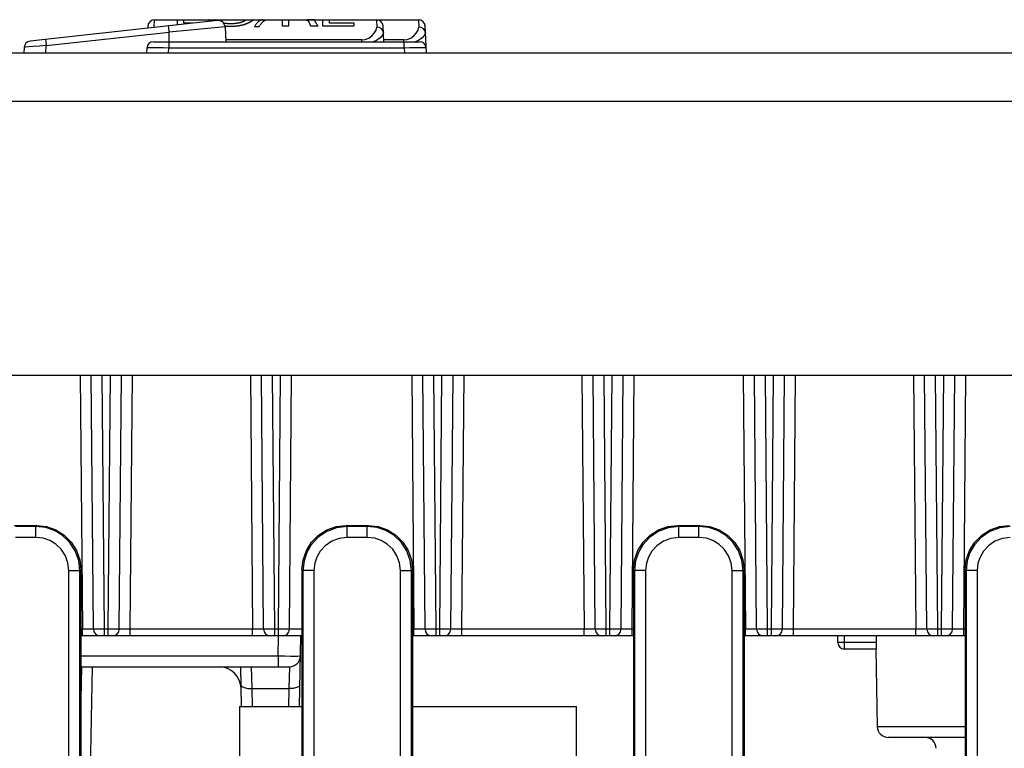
# Model space of a CAD drawing. Extents: x 34 to 410, y 34 to 287.
# Tile 13 of 77: x 83.39 to 89.69, y 94.07 to 98.74. Entities that reach past the tile are written whole.
import ezdxf

# ---------------------------------------------------------------- set-up
doc = ezdxf.new("R2010")
doc.units = 0
doc.header["$LTSCALE"] = 23.1
doc.layers.get('0').update_dxf_attribs({"linetype": 'CONTINUOUS'})
doc.layers.add('ALL_FEATURES', color=7, linetype='CONTINUOUS')

msp = doc.modelspace()

# ---------------------------------------------------------------- linework, layer by layer
at = {"color": 7, "linetype": 'CONTINUOUS'}
for p, q in [((84.6604, 98.7302), (83.4602, 98.5976)), ((84.2569, 98.7351), (85.9447, 98.7351)), ((84.2145, 98.6949), (84.2138, 98.6809)), ((84.7075, 98.6902), (84.7125, 98.5937)), ((85.7237, 98.5937), (85.7184, 98.6949)), ((85.9961, 98.523), (85.9871, 98.6949)), ((84.2495, 98.5937), (85.9521, 98.5937)), ((83.4224, 98.5577), (83.4206, 98.523)), ((84.2071, 98.5535), (84.2055, 98.523))]:
    msp.add_line(p, q, dxfattribs=at)
at = {"color": 9, "linetype": 'CONTINUOUS'}
for p, q in [((84.2546, 98.6874), (84.2569, 98.7351)), ((85.676, 98.7351), (85.6783, 98.6874)), ((85.9447, 98.7351), (85.947, 98.6874)), ((83.5643, 98.5687), (84.3513, 98.6556)), ((84.3513, 98.6556), (84.3481, 98.684)), ((84.7075, 98.6902), (84.3513, 98.6556)), ((84.3513, 98.5937), (84.3513, 98.6556)), ((85.7169, 98.6657), (85.7076, 98.6772)), ((85.7207, 98.6517), (85.7169, 98.6657)), ((85.9856, 98.6657), (85.9763, 98.6772)), ((85.9893, 98.6517), (85.9856, 98.6657)), ((83.561, 98.5971), (83.5643, 98.5687)), ((84.3483, 98.5937), (84.3483, 98.5535)), ((85.5833, 98.6057), (84.7119, 98.6057)), ((85.5833, 98.5937), (85.5833, 98.6057)), ((85.852, 98.6057), (85.7231, 98.6057)), ((85.852, 98.5937), (85.852, 98.6057)), ((85.8533, 98.5535), (85.8533, 98.5937)), ((85.945, 98.6027), (85.925, 98.5937)), ((83.5619, 98.523), (83.5643, 98.5687)), ((84.3467, 98.523), (84.3483, 98.5535)), ((85.8533, 98.5535), (84.3483, 98.5535)), ((85.8533, 98.5535), (85.8549, 98.523))]:
    msp.add_line(p, q, dxfattribs=at)
at = {"color": 7, "linetype": 'CONTINUOUS'}
msp.add_lwpolyline([(84.7075, 98.6902), (84.7031, 98.7068), (84.6926, 98.7203), (84.6776, 98.7286), (84.6605, 98.7302)], dxfattribs=at)
at = {"color": 9, "linetype": 'CONTINUOUS'}
for points in [[(84.3481, 98.684), (84.347, 98.6925), (84.3466, 98.6955)], [(85.5833, 98.6057), (85.605, 98.6085), (85.6268, 98.6172), (85.6465, 98.6309), (85.6627, 98.648), (85.6742, 98.6674), (85.6783, 98.6874)], [(85.7207, 98.6517), (85.716, 98.6367), (85.7006, 98.6195), (85.6763, 98.6027), (85.6563, 98.5937)], [(85.7076, 98.6772), (85.6941, 98.6849), (85.6783, 98.6874)], [(85.852, 98.6057), (85.8737, 98.6085), (85.8955, 98.6172), (85.9152, 98.6309), (85.9314, 98.648), (85.9429, 98.6674), (85.947, 98.6874)], [(85.9893, 98.6517), (85.9847, 98.6367), (85.9693, 98.6195), (85.945, 98.6027)], [(85.9763, 98.6772), (85.9628, 98.6849), (85.947, 98.6874)], [(83.5596, 98.6086), (83.56, 98.6056), (83.561, 98.5971)], [(83.5643, 98.5687), (83.5203, 98.5658), (83.4807, 98.5631), (83.4494, 98.5607), (83.4294, 98.5588), (83.4224, 98.5577)], [(84.2487, 98.5544), (84.2261, 98.5543), (84.212, 98.554), (84.2071, 98.5535)], [(84.3483, 98.5535), (84.3119, 98.554), (84.2779, 98.5543), (84.2487, 98.5544)], [(85.9533, 98.5544), (85.924, 98.5543), (85.8899, 98.554), (85.8533, 98.5535)], [(85.9945, 98.5535), (85.9897, 98.554), (85.9756, 98.5543), (85.9533, 98.5544)]]:
    msp.add_lwpolyline(points, dxfattribs=at)
at = {"color": 7, "linetype": 'CONTINUOUS'}
for centre, start, end in [((84.2569, 98.6927), 90, 177), ((85.676, 98.6927), 3, 90), ((85.9447, 98.6927), 3, 90), ((83.4648, 98.5555), 96.30085, 177), ((84.2495, 98.5513), 89.99841, 177), ((85.9521, 98.5513), 3, 90.00159)]:
    msp.add_arc(centre, 0.0424, start, end, dxfattribs=at)
at = {"layer": 'ALL_FEATURES', "color": 40, "linetype": 'CONTINUOUS'}
for p, q in [((84.4014, 98.7351), (84.4014, 98.7016)), ((84.4448, 98.7123), (84.4448, 98.7351)), ((84.4986, 98.7123), (84.4448, 98.7123)), ((84.647, 98.735), (84.6471, 98.7351)), ((84.647, 98.735), (84.647, 98.735)), ((84.7001, 98.7122), (84.6987, 98.7125)), ((84.7358, 98.7089), (84.7339, 98.709)), ((84.7376, 98.7088), (84.7358, 98.7089)), ((84.7395, 98.7088), (84.7376, 98.7088)), ((84.7414, 98.7088), (84.7395, 98.7088)), ((84.7433, 98.7088), (84.7414, 98.7088)), ((84.7469, 98.7088), (84.7433, 98.7088)), ((84.8439, 98.7351), (84.8439, 98.7351)), ((84.8832, 98.7288), (84.8815, 98.7276)), ((84.8847, 98.73), (84.8832, 98.7288)), ((84.8905, 98.7351), (84.8905, 98.7351)), ((85.0731, 98.7351), (85.0731, 98.6955)), ((85.1165, 98.6955), (85.1165, 98.7343)), ((85.1165, 98.7343), (85.1718, 98.7343)), ((85.1718, 98.7343), (85.1982, 98.7342)), ((85.1982, 98.7342), (85.2023, 98.7341)), ((85.2023, 98.7341), (85.2056, 98.7341)), ((85.2056, 98.7341), (85.2087, 98.734)), ((85.2087, 98.734), (85.2118, 98.7339)), ((85.2149, 98.7338), (85.2163, 98.7338)), ((85.2163, 98.7338), (85.2177, 98.7337)), ((85.2177, 98.7337), (85.2191, 98.7336)), ((85.2191, 98.7336), (85.2204, 98.7336)), ((85.2204, 98.7336), (85.2217, 98.7335)), ((85.2343, 98.735), (85.2521, 98.7351)), ((85.2423, 98.735), (85.2343, 98.735)), ((85.2474, 98.735), (85.2423, 98.735)), ((85.2511, 98.7349), (85.2474, 98.735)), ((85.2546, 98.7348), (85.2511, 98.7349)), ((85.2569, 98.7348), (85.2546, 98.7348)), ((85.2591, 98.7347), (85.2569, 98.7348)), ((85.2612, 98.7346), (85.2591, 98.7347)), ((85.2975, 98.7029), (85.2953, 98.7063)), ((85.3316, 98.7351), (85.3316, 98.6955)), ((85.3754, 98.7121), (85.3754, 98.7344)), ((85.3754, 98.7344), (85.523, 98.7344)), ((85.5339, 98.7121), (85.3754, 98.7121)), ((85.523, 98.7344), (85.523, 98.7351)), ((85.5339, 98.6955), (85.5339, 98.7121)), ((84.3584, 98.6968), (84.3466, 98.6955)), ((84.7439, 98.6916), (84.7339, 98.6916)), ((84.7469, 98.6916), (84.7439, 98.6916)), ((84.7499, 98.6916), (84.7469, 98.6916)), ((84.7528, 98.6917), (84.7499, 98.6916)), ((84.7558, 98.6917), (84.7528, 98.6917)), ((84.7588, 98.6918), (84.7558, 98.6917)), ((84.7617, 98.6919), (84.7588, 98.6918)), ((84.8966, 98.692), (84.9256, 98.692)), ((85.0731, 98.6955), (85.1165, 98.6955)), ((85.2554, 98.6955), (85.3025, 98.6955)), ((85.2999, 98.6993), (85.2975, 98.7029)), ((85.3025, 98.6955), (85.2999, 98.6993)), ((85.3316, 98.6955), (85.5339, 98.6955))]:
    msp.add_line(p, q, dxfattribs=at)
at = {"layer": 'ALL_FEATURES', "color": 3, "linetype": 'CONTINUOUS'}
for p, q in [((59.8008, 98.523), (104.9286, 98.523)), ((59.8008, 96.4582), (104.942, 96.4582))]:
    msp.add_line(p, q, dxfattribs=at)
at = {"layer": 'ALL_FEATURES', "color": 9, "linetype": 'CONTINUOUS'}
for p, q in [((101.1944, 98.2119), (63.5484, 98.2119)), ((83.7808, 96.4582), (83.795, 94.8315)), ((83.9364, 94.8315), (83.9223, 96.4582)), ((83.96, 94.8315), (83.9742, 96.4582)), ((84.1014, 94.8315), (84.1156, 96.4582)), ((84.8698, 96.4582), (84.884, 94.8315)), ((85.0254, 94.8315), (85.0112, 96.4582)), ((85.0489, 94.8315), (85.0631, 96.4582)), ((85.9021, 96.4582), (85.9163, 94.8315)), ((86.0577, 94.8315), (86.0436, 96.4582)), ((86.0813, 94.8315), (86.0955, 96.4582)), ((86.2227, 94.8315), (86.2369, 96.4582)), ((86.9911, 96.4582), (87.0053, 94.8315)), ((87.1467, 94.8315), (87.1325, 96.4582)), ((87.1702, 94.8315), (87.1844, 96.4582)), ((87.3117, 94.8315), (87.3259, 96.4582)), ((88.0234, 96.4582), (88.0376, 94.8315)), ((88.179, 94.8315), (88.1649, 96.4582)), ((88.2026, 94.8315), (88.2168, 96.4582)), ((88.344, 94.8315), (88.3582, 96.4582)), ((89.1124, 96.4582), (89.1266, 94.8315)), ((89.268, 94.8315), (89.2538, 96.4582)), ((89.2915, 94.8315), (89.3057, 96.4582)), ((89.433, 94.8315), (89.4472, 96.4582)), ((83.4966, 95.4904), (83.5028, 95.4966)), ((85.4826, 95.4966), (85.4888, 95.4904)), ((85.6179, 95.4904), (85.6241, 95.4966)), ((87.6039, 95.4966), (87.6101, 95.4904)), ((87.7392, 95.4904), (87.7454, 95.4966)), ((83.4966, 95.4904), (83.3675, 95.4904)), ((83.4966, 95.4197), (83.4966, 95.4904)), ((85.4888, 95.4197), (85.4888, 95.4904)), ((85.6179, 95.4904), (85.4888, 95.4904)), ((85.6179, 95.4197), (85.6179, 95.4904)), ((87.6101, 95.4197), (87.6101, 95.4904)), ((87.7392, 95.4904), (87.6101, 95.4904)), ((87.7392, 95.4197), (87.7392, 95.4904)), ((83.4966, 95.4197), (83.3675, 95.4197)), ((85.6179, 95.4197), (85.4888, 95.4197)), ((87.7392, 95.4197), (87.6101, 95.4197)), ((83.7087, 91.0481), (83.7087, 95.2076)), ((83.7087, 95.2076), (83.7794, 95.2076)), ((83.7794, 95.2076), (83.7856, 95.2138)), ((83.7794, 91.1188), (83.7794, 95.2076)), ((85.1998, 95.2138), (85.206, 95.2076)), ((85.206, 95.2076), (85.206, 91.1188)), ((85.2767, 95.2076), (85.206, 95.2076)), ((85.2767, 95.2076), (85.2767, 91.0481)), ((85.83, 91.0481), (85.83, 95.2076)), ((85.83, 95.2076), (85.9007, 95.2076)), ((85.9007, 95.2076), (85.9069, 95.2138)), ((85.9007, 91.1188), (85.9007, 95.2076)), ((87.3211, 95.2138), (87.3273, 95.2076)), ((87.3273, 95.2076), (87.3273, 91.1188)), ((87.398, 95.2076), (87.3273, 95.2076)), ((87.398, 95.2076), (87.398, 91.0481)), ((87.9513, 91.0481), (87.9513, 95.2076)), ((87.9513, 95.2076), (88.022, 95.2076)), ((88.022, 95.2076), (88.0282, 95.2138)), ((88.022, 91.1188), (88.022, 95.2076)), ((89.4424, 95.2138), (89.4486, 95.2076)), ((89.4486, 95.2076), (89.4486, 91.1188)), ((89.5193, 95.2076), (89.4486, 95.2076)), ((89.5193, 95.2076), (89.5193, 91.0481)), ((83.795, 94.8315), (83.7856, 94.8315)), ((83.795, 94.7895), (83.795, 94.8315)), ((83.8585, 94.8314), (83.8385, 94.8314)), ((83.9067, 94.8314), (83.8808, 94.8314)), ((83.9364, 94.8315), (83.9067, 94.8314)), ((83.9364, 94.7895), (83.9364, 94.8315)), ((83.96, 94.8315), (83.9364, 94.8315)), ((83.96, 94.7895), (83.96, 94.8315)), ((83.9843, 94.8314), (83.96, 94.8315)), ((84.0119, 94.8314), (83.9843, 94.8314)), ((84.0241, 94.8314), (84.0119, 94.8314)), ((84.1014, 94.8315), (84.0709, 94.8314)), ((84.1014, 94.7895), (84.1014, 94.8315)), ((84.884, 94.8315), (84.1014, 94.8315)), ((84.884, 94.7895), (84.884, 94.8315)), ((84.9475, 94.8314), (84.9275, 94.8314)), ((84.9956, 94.8314), (84.9697, 94.8314)), ((85.0254, 94.8315), (84.9956, 94.8314)), ((85.0254, 94.7895), (85.0254, 94.8315)), ((85.0489, 94.8315), (85.0254, 94.8315)), ((85.0489, 94.7895), (85.0489, 94.8315)), ((85.0732, 94.8314), (85.0489, 94.8315)), ((85.1008, 94.8314), (85.0732, 94.8314)), ((85.1131, 94.8314), (85.1008, 94.8314)), ((85.1998, 94.8315), (85.1197, 94.8315)), ((85.9163, 94.8315), (85.9069, 94.8315)), ((85.9163, 94.7895), (85.9163, 94.8315)), ((85.9798, 94.8314), (85.9598, 94.8314)), ((86.028, 94.8314), (86.0021, 94.8314)), ((86.0577, 94.8315), (86.028, 94.8314)), ((86.0577, 94.7895), (86.0577, 94.8315)), ((86.0813, 94.8315), (86.0577, 94.8315)), ((86.0813, 94.7895), (86.0813, 94.8315)), ((86.1056, 94.8314), (86.0813, 94.8315)), ((86.1332, 94.8314), (86.1056, 94.8314)), ((86.1454, 94.8314), (86.1332, 94.8314)), ((86.2227, 94.8315), (86.1922, 94.8314)), ((86.2227, 94.7895), (86.2227, 94.8315)), ((87.0053, 94.8315), (86.2227, 94.8315)), ((87.0053, 94.7895), (87.0053, 94.8315)), ((87.0688, 94.8314), (87.0488, 94.8314)), ((87.1169, 94.8314), (87.091, 94.8314)), ((87.1467, 94.8315), (87.1169, 94.8314)), ((87.1467, 94.7895), (87.1467, 94.8315)), ((87.1702, 94.8315), (87.1467, 94.8315)), ((87.1702, 94.7895), (87.1702, 94.8315)), ((87.1945, 94.8314), (87.1702, 94.8315)), ((87.2221, 94.8314), (87.1945, 94.8314)), ((87.2344, 94.8314), (87.2221, 94.8314)), ((87.3117, 94.8315), (87.2812, 94.8314)), ((87.3117, 94.7895), (87.3117, 94.8315)), ((87.3211, 94.8315), (87.3117, 94.8315)), ((88.0376, 94.8315), (88.0282, 94.8315)), ((88.0376, 94.7895), (88.0376, 94.8315)), ((88.1011, 94.8314), (88.0811, 94.8314)), ((88.1493, 94.8314), (88.1234, 94.8314)), ((88.179, 94.8315), (88.1493, 94.8314)), ((88.179, 94.7895), (88.179, 94.8315)), ((88.2026, 94.8315), (88.179, 94.8315)), ((88.2026, 94.7895), (88.2026, 94.8315)), ((88.2269, 94.8314), (88.2026, 94.8315)), ((88.2545, 94.8314), (88.2269, 94.8314)), ((88.2667, 94.8314), (88.2545, 94.8314)), ((88.344, 94.8315), (88.3135, 94.8314)), ((88.344, 94.7895), (88.344, 94.8315)), ((89.1266, 94.8315), (88.344, 94.8315)), ((89.1266, 94.7895), (89.1266, 94.8315)), ((89.1901, 94.8314), (89.1701, 94.8314)), ((89.2382, 94.8314), (89.2123, 94.8314)), ((89.268, 94.8315), (89.2382, 94.8314)), ((89.268, 94.7895), (89.268, 94.8315)), ((89.2915, 94.8315), (89.268, 94.8315)), ((89.2915, 94.7895), (89.2915, 94.8315)), ((89.3158, 94.8314), (89.2915, 94.8315)), ((89.3434, 94.8314), (89.3158, 94.8314)), ((89.3557, 94.8314), (89.3434, 94.8314)), ((89.433, 94.8315), (89.4025, 94.8314)), ((89.433, 94.7895), (89.433, 94.8315)), ((89.4424, 94.8315), (89.433, 94.8315)), ((85.0485, 94.661), (85.0507, 94.7895)), ((88.6703, 94.7465), (88.6698, 94.7895)), ((88.6703, 94.7046), (88.6703, 94.7465)), ((88.8734, 94.7465), (88.6703, 94.7465)), ((83.7856, 94.661), (85.0485, 94.661)), ((85.0485, 94.661), (85.0485, 94.5915)), ((83.7892, 94.5915), (83.7856, 94.3847)), ((84.8809, 94.4519), (84.8777, 94.5915)), ((85.1192, 94.5915), (85.1159, 94.4519)), ((84.8829, 94.3369), (84.8809, 94.4519)), ((84.8809, 94.4519), (85.1159, 94.4519)), ((85.1159, 94.4519), (85.1139, 94.3369)), ((88.8802, 94.2084), (89.4424, 94.2084))]:
    msp.add_line(p, q, dxfattribs=at)
at = {"layer": 'ALL_FEATURES', "color": 7, "linetype": 'CONTINUOUS'}
for p, q in [((83.8657, 94.8315), (83.8515, 96.4582)), ((84.0307, 94.8315), (84.0449, 96.4582)), ((84.9547, 94.8315), (84.9405, 96.4582)), ((85.1197, 94.8315), (85.1339, 96.4582)), ((85.987, 94.8315), (85.9728, 96.4582)), ((86.152, 94.8315), (86.1662, 96.4582)), ((87.076, 94.8315), (87.0618, 96.4582)), ((87.241, 94.8315), (87.2552, 96.4582)), ((88.1083, 94.8315), (88.0941, 96.4582)), ((88.2733, 94.8315), (88.2875, 96.4582)), ((89.1973, 94.8315), (89.1831, 96.4582)), ((89.3623, 94.8315), (89.3765, 96.4582)), ((83.3613, 95.4966), (83.5028, 95.4966)), ((85.4826, 95.4966), (85.6241, 95.4966)), ((87.6039, 95.4966), (87.7454, 95.4966)), ((83.7856, 95.2138), (83.7856, 90.4055)), ((85.1998, 95.2138), (85.1998, 91.1126)), ((85.9069, 95.2138), (85.9069, 91.1126)), ((87.3211, 95.2138), (87.3211, 91.1126)), ((88.0282, 95.2138), (88.0282, 91.1126)), ((89.4424, 95.2138), (89.4424, 91.1126)), ((85.1998, 94.7895), (83.7856, 94.7895)), ((85.1842, 94.3369), (85.1921, 94.7895)), ((87.3211, 94.7895), (85.9069, 94.7895)), ((89.4424, 94.7895), (88.0282, 94.7895)), ((88.6279, 94.7465), (88.6274, 94.7895)), ((88.8727, 94.7895), (88.8734, 94.7465)), ((88.872, 94.7046), (88.6703, 94.7046)), ((88.8715, 94.7046), (88.8802, 94.2084)), ((83.7856, 94.5915), (85.1192, 94.5915)), ((83.822, 92.4702), (83.8591, 94.5915)), ((84.8126, 94.3371), (84.8082, 94.5915)), ((84.801, 94.3369), (84.801, 93.05)), ((84.801, 94.3369), (85.1998, 94.3369)), ((85.9069, 94.3369), (86.9562, 94.3369)), ((86.9562, 90.759), (86.9562, 94.3369)), ((89.4424, 94.139), (88.9509, 94.139))]:
    msp.add_line(p, q, dxfattribs=at)
at = {"layer": 'ALL_FEATURES', "color": 40, "linetype": 'CONTINUOUS'}
for points in [[(84.6008, 98.7349), (84.6008, 98.735), (84.6008, 98.735), (84.6008, 98.735), (84.6008, 98.7351), (84.6008, 98.7351), (84.6009, 98.7351), (84.6009, 98.7351), (84.601, 98.7351)], [(84.6051, 98.7302), (84.6046, 98.7306), (84.6042, 98.731), (84.6038, 98.7314), (84.6034, 98.7318), (84.603, 98.7322), (84.6026, 98.7325), (84.6023, 98.7328), (84.6021, 98.7331), (84.6018, 98.7334), (84.6016, 98.7336), (84.6014, 98.7339), (84.6012, 98.7341), (84.6011, 98.7343), (84.601, 98.7345), (84.6009, 98.7346), (84.6008, 98.7347), (84.6008, 98.7349), (84.6008, 98.7349)], [(84.6118, 98.7248), (84.6113, 98.7252), (84.6107, 98.7256), (84.6101, 98.726), (84.6096, 98.7264), (84.6091, 98.7268), (84.6086, 98.7271), (84.6082, 98.7275), (84.6078, 98.7278), (84.6074, 98.7281), (84.607, 98.7284), (84.6066, 98.7288), (84.6063, 98.729), (84.606, 98.7293), (84.6057, 98.7296), (84.6054, 98.7299), (84.6051, 98.7302)], [(84.654, 98.7295), (84.6533, 98.7299), (84.6527, 98.7303), (84.6521, 98.7307), (84.6515, 98.7311), (84.651, 98.7315), (84.6505, 98.7318), (84.65, 98.7321), (84.6496, 98.7324), (84.6493, 98.7327), (84.6489, 98.733), (84.6486, 98.7332), (84.6483, 98.7335), (84.6479, 98.7338), (84.6477, 98.734), (84.6475, 98.7342), (84.6473, 98.7344), (84.6472, 98.7346), (84.6471, 98.7347), (84.647, 98.7348), (84.647, 98.7349), (84.647, 98.735)], [(84.731, 98.7091), (84.7297, 98.7091), (84.7284, 98.7092), (84.7271, 98.7092), (84.7257, 98.7093), (84.7244, 98.7093), (84.7231, 98.7094), (84.7218, 98.7095), (84.7205, 98.7096), (84.7191, 98.7097), (84.7178, 98.7098), (84.7165, 98.71), (84.7152, 98.7101), (84.7139, 98.7102), (84.7126, 98.7104), (84.7114, 98.7105), (84.7101, 98.7107), (84.7088, 98.7109), (84.7076, 98.711), (84.7063, 98.7112), (84.705, 98.7114), (84.7038, 98.7116), (84.7026, 98.7118), (84.7014, 98.712), (84.7001, 98.7122)], [(84.7339, 98.709), (84.732, 98.709), (84.731, 98.7091)], [(84.7935, 98.7129), (84.792, 98.7127), (84.7905, 98.7124), (84.789, 98.7121), (84.7875, 98.7119), (84.7859, 98.7117), (84.7844, 98.7114), (84.7828, 98.7112), (84.7812, 98.711), (84.7796, 98.7108), (84.778, 98.7106), (84.7764, 98.7104), (84.7748, 98.7102), (84.7732, 98.7101), (84.7716, 98.7099), (84.77, 98.7098), (84.7683, 98.7096), (84.7667, 98.7095), (84.7651, 98.7094), (84.7634, 98.7093), (84.7618, 98.7092), (84.7601, 98.7091), (84.7584, 98.709), (84.7568, 98.7089), (84.7551, 98.7089), (84.7535, 98.7088), (84.7518, 98.7088), (84.7502, 98.7088), (84.7485, 98.7088), (84.7469, 98.7088)], [(84.8516, 98.7109), (84.8496, 98.7101), (84.8477, 98.7093), (84.8456, 98.7085), (84.8436, 98.7077), (84.8414, 98.7069), (84.8393, 98.7061), (84.8371, 98.7053), (84.8348, 98.7046), (84.8325, 98.7038), (84.8302, 98.7031), (84.8278, 98.7024), (84.8254, 98.7017), (84.823, 98.701), (84.8205, 98.7004), (84.818, 98.6997), (84.8154, 98.6991), (84.8129, 98.6985), (84.8103, 98.6979), (84.8077, 98.6974), (84.8051, 98.6968), (84.8025, 98.6963), (84.7998, 98.6958), (84.7972, 98.6954), (84.7945, 98.6949), (84.7918, 98.6945), (84.7891, 98.6942), (84.7864, 98.6938), (84.7837, 98.6935), (84.7809, 98.6932), (84.7782, 98.6929), (84.7755, 98.6927), (84.7727, 98.6925), (84.77, 98.6923), (84.7672, 98.6922), (84.7645, 98.692), (84.7617, 98.6919)], [(84.8154, 98.7189), (84.8146, 98.7186), (84.8139, 98.7183), (84.8131, 98.7181), (84.8123, 98.7178), (84.8115, 98.7175), (84.8106, 98.7173), (84.8098, 98.717), (84.8089, 98.7167), (84.808, 98.7165), (84.8072, 98.7162), (84.8063, 98.716), (84.8053, 98.7157), (84.8044, 98.7154), (84.8035, 98.7152), (84.8025, 98.715), (84.8016, 98.7147), (84.8006, 98.7145), (84.7996, 98.7142), (84.7986, 98.714), (84.7976, 98.7138), (84.7966, 98.7136), (84.7956, 98.7133), (84.7946, 98.7131), (84.7935, 98.7129)], [(84.8377, 98.7302), (84.8373, 98.7298), (84.8368, 98.7295), (84.8363, 98.7291), (84.8358, 98.7287), (84.8352, 98.7283), (84.8346, 98.7279), (84.8339, 98.7275), (84.8332, 98.7271), (84.8325, 98.7267), (84.8317, 98.7263), (84.8309, 98.7258), (84.83, 98.7254), (84.8291, 98.7249), (84.8282, 98.7245), (84.8272, 98.724), (84.8262, 98.7235), (84.8251, 98.723), (84.824, 98.7225), (84.8229, 98.722), (84.8218, 98.7215), (84.8206, 98.721), (84.8193, 98.7205), (84.8181, 98.72), (84.8167, 98.7194), (84.8154, 98.7189)], [(84.8394, 98.7314), (84.8383, 98.7306), (84.8377, 98.7302)], [(84.8439, 98.7351), (84.8439, 98.735), (84.8439, 98.7349), (84.8438, 98.7348), (84.8437, 98.7347), (84.8435, 98.7345), (84.8433, 98.7344), (84.8431, 98.7342), (84.8429, 98.734), (84.8426, 98.7338), (84.8423, 98.7335), (84.842, 98.7333), (84.8417, 98.733), (84.8413, 98.7327), (84.8409, 98.7324), (84.8404, 98.7321), (84.8399, 98.7317), (84.8394, 98.7314)], [(84.8786, 98.7254), (84.8778, 98.7249), (84.8771, 98.7244), (84.8763, 98.7239), (84.8754, 98.7234), (84.8746, 98.7228), (84.8737, 98.7223), (84.8727, 98.7217), (84.8717, 98.7211), (84.8707, 98.7206), (84.8697, 98.72), (84.8686, 98.7194), (84.8675, 98.7188), (84.8664, 98.7181), (84.8652, 98.7175), (84.864, 98.7169), (84.8627, 98.7162), (84.8615, 98.7156), (84.8601, 98.7149), (84.8588, 98.7143), (84.8574, 98.7136), (84.856, 98.7129), (84.8546, 98.7123), (84.8531, 98.7116), (84.8516, 98.7109)], [(84.8815, 98.7276), (84.8796, 98.7262), (84.8786, 98.7254)], [(84.8905, 98.7351), (84.8905, 98.735), (84.8905, 98.7349), (84.8904, 98.7348), (84.8903, 98.7346), (84.8901, 98.7345), (84.8899, 98.7342), (84.8896, 98.734), (84.8894, 98.7337), (84.889, 98.7334), (84.8886, 98.7331), (84.8882, 98.7328), (84.8877, 98.7324), (84.8872, 98.732), (84.8867, 98.7315), (84.8861, 98.731), (84.8854, 98.7305), (84.8847, 98.73)], [(84.9524, 98.7351), (84.95, 98.735), (84.9476, 98.7348), (84.9453, 98.7344), (84.9429, 98.7339), (84.9406, 98.7333), (84.9383, 98.7325), (84.936, 98.7315), (84.9336, 98.7304), (84.9313, 98.7292), (84.929, 98.7278), (84.9267, 98.7263), (84.9243, 98.7246), (84.922, 98.7228), (84.9199, 98.7209), (84.9178, 98.719), (84.9156, 98.7169), (84.9135, 98.7147), (84.9114, 98.7124), (84.9093, 98.7099), (84.9072, 98.7073), (84.9051, 98.7045), (84.903, 98.7016), (84.9008, 98.6986), (84.8987, 98.6954), (84.8966, 98.692)], [(84.9256, 98.692), (84.9277, 98.6954), (84.9298, 98.6986), (84.9319, 98.7016), (84.934, 98.7045), (84.9361, 98.7073), (84.9382, 98.7099), (84.9403, 98.7124), (84.9424, 98.7147), (84.9446, 98.7169), (84.9467, 98.719), (84.9488, 98.7209), (84.9509, 98.7228), (84.9532, 98.7246), (84.9555, 98.7263), (84.9578, 98.7278), (84.9601, 98.7292), (84.9625, 98.7304), (84.9648, 98.7315), (84.9671, 98.7325), (84.9694, 98.7333), (84.9717, 98.7339), (84.9741, 98.7344), (84.9764, 98.7348), (84.9788, 98.735), (84.9812, 98.7351)], [(85.2118, 98.7339), (85.2141, 98.7339), (85.2149, 98.7338)], [(85.2217, 98.7335), (85.223, 98.7334), (85.2236, 98.7333), (85.2242, 98.7333), (85.2248, 98.7332), (85.2253, 98.7332), (85.2259, 98.7331), (85.2264, 98.733), (85.227, 98.733), (85.2275, 98.7329), (85.228, 98.7329), (85.2285, 98.7328), (85.229, 98.7327), (85.2294, 98.7326), (85.2299, 98.7326), (85.2303, 98.7325), (85.2307, 98.7324), (85.2311, 98.7323), (85.2315, 98.7323), (85.2319, 98.7322), (85.2323, 98.7321), (85.2326, 98.732), (85.2329, 98.7319), (85.2332, 98.7318), (85.2335, 98.7317), (85.2338, 98.7316)], [(85.2338, 98.7316), (85.2344, 98.7314), (85.2349, 98.7312), (85.2354, 98.731), (85.2359, 98.7307), (85.2364, 98.7305), (85.2369, 98.7302), (85.2373, 98.73), (85.2377, 98.7297), (85.2381, 98.7294), (85.2385, 98.7292), (85.2388, 98.7289), (85.2391, 98.7286), (85.2394, 98.7283), (85.2397, 98.728), (85.2399, 98.7277), (85.2401, 98.7273), (85.2403, 98.727), (85.2405, 98.7267), (85.2407, 98.7263), (85.2408, 98.7259), (85.2409, 98.7256)], [(85.2409, 98.7256), (85.2413, 98.7248), (85.2417, 98.7241), (85.2421, 98.7233), (85.2425, 98.7225), (85.2429, 98.7217), (85.2433, 98.7208), (85.2437, 98.7199), (85.2441, 98.719), (85.2445, 98.7181), (85.245, 98.7171), (85.2454, 98.7161), (85.2458, 98.7151), (85.2463, 98.714), (85.2467, 98.7129), (85.2471, 98.7118)], [(85.2471, 98.7118), (85.2475, 98.7109), (85.2479, 98.7099), (85.2483, 98.709), (85.2488, 98.708), (85.2492, 98.7069), (85.2497, 98.7059), (85.2503, 98.7048), (85.2508, 98.7037), (85.2514, 98.7026), (85.252, 98.7015), (85.2526, 98.7003), (85.2533, 98.6992), (85.2539, 98.698), (85.2547, 98.6967), (85.2554, 98.6955)], [(85.269, 98.7342), (85.2681, 98.7342), (85.2672, 98.7343), (85.2662, 98.7344), (85.2653, 98.7344), (85.2643, 98.7345), (85.2633, 98.7345), (85.2612, 98.7346)], [(85.2768, 98.7329), (85.2766, 98.7329), (85.2763, 98.733), (85.276, 98.7331), (85.2757, 98.7332), (85.2754, 98.7332), (85.2751, 98.7333), (85.2747, 98.7334), (85.2744, 98.7335), (85.274, 98.7335), (85.2737, 98.7336), (85.2733, 98.7336), (85.2729, 98.7337), (85.2725, 98.7338), (85.2721, 98.7338), (85.2717, 98.7339), (85.2713, 98.7339), (85.2708, 98.734), (85.2704, 98.734), (85.2699, 98.7341), (85.2694, 98.7341), (85.269, 98.7342)], [(85.2827, 98.7289), (85.2825, 98.7292), (85.2824, 98.7294), (85.2822, 98.7297), (85.282, 98.73), (85.2817, 98.7302), (85.2815, 98.7305), (85.2812, 98.7307), (85.2809, 98.7309), (85.2806, 98.7311), (85.2803, 98.7314), (85.2799, 98.7316), (85.2795, 98.7318), (85.2791, 98.732), (85.2787, 98.7322), (85.2783, 98.7324), (85.2778, 98.7325), (85.2773, 98.7327), (85.2768, 98.7329)], [(85.2953, 98.7063), (85.2933, 98.7095), (85.2923, 98.7111), (85.2914, 98.7126), (85.2905, 98.714), (85.2897, 98.7154), (85.2889, 98.7167), (85.2882, 98.718), (85.2875, 98.7192), (85.2868, 98.7204), (85.2862, 98.7215), (85.2856, 98.7226), (85.2851, 98.7236), (85.2846, 98.7246), (85.2841, 98.7256), (85.2837, 98.7265), (85.2833, 98.7273), (85.283, 98.7281), (85.2827, 98.7289)], [(84.7339, 98.6916), (84.7313, 98.6917), (84.7297, 98.6918), (84.7282, 98.6918), (84.7266, 98.6919), (84.725, 98.692), (84.7234, 98.6921), (84.7218, 98.6922), (84.7202, 98.6923), (84.7187, 98.6924), (84.7169, 98.6925), (84.7152, 98.6926), (84.7135, 98.6928), (84.7118, 98.6929), (84.7101, 98.6931), (84.7084, 98.6933), (84.7066, 98.6934)]]:
    msp.add_lwpolyline(points, dxfattribs=at)
at = {"layer": 'ALL_FEATURES', "color": 7, "linetype": 'CONTINUOUS'}
for points in [[(83.5028, 95.4966), (83.5657, 95.4895), (83.6255, 95.4686), (83.6791, 95.4349), (83.7239, 95.3901), (83.7576, 95.3365), (83.7785, 95.2767), (83.7856, 95.2138)], [(85.1998, 95.2138), (85.2069, 95.2767), (85.2278, 95.3365), (85.2615, 95.3901), (85.3063, 95.4349), (85.3599, 95.4686), (85.4197, 95.4895), (85.4826, 95.4966)], [(85.6241, 95.4966), (85.687, 95.4895), (85.7468, 95.4686), (85.8004, 95.4349), (85.8452, 95.3901), (85.8789, 95.3365), (85.8998, 95.2767), (85.9069, 95.2138)], [(87.3211, 95.2138), (87.3282, 95.2767), (87.3491, 95.3365), (87.3828, 95.3901), (87.4276, 95.4349), (87.4812, 95.4686), (87.541, 95.4895), (87.6039, 95.4966)], [(87.7454, 95.4966), (87.8083, 95.4895), (87.8681, 95.4686), (87.9217, 95.4349), (87.9665, 95.3901), (88.0002, 95.3365), (88.0211, 95.2767), (88.0282, 95.2138)], [(89.4424, 95.2138), (89.4495, 95.2767), (89.4704, 95.3365), (89.5041, 95.3901), (89.5489, 95.4349), (89.6025, 95.4686), (89.6623, 95.4895), (89.7252, 95.4966)], [(88.8734, 94.7465), (88.8735, 94.7338), (88.8733, 94.722), (88.8729, 94.7126), (88.8724, 94.7066), (88.872, 94.7046)]]:
    msp.add_lwpolyline(points, dxfattribs=at)
at = {"layer": 'ALL_FEATURES', "color": 9, "linetype": 'CONTINUOUS'}
for points in [[(83.7794, 95.2076), (83.7718, 95.2728), (83.7494, 95.3343), (83.7134, 95.3892), (83.6667, 95.4335), (83.6159, 95.464), (83.5603, 95.4831), (83.4966, 95.4904)], [(85.4888, 95.4904), (85.4214, 95.4822), (85.3579, 95.4583), (85.3022, 95.4201), (85.2592, 95.3727), (85.2307, 95.3231), (85.213, 95.2701), (85.206, 95.2076)], [(85.9007, 95.2076), (85.8931, 95.2728), (85.8707, 95.3343), (85.8347, 95.3892), (85.788, 95.4335), (85.7372, 95.464), (85.6816, 95.4831), (85.6179, 95.4904)], [(87.6101, 95.4904), (87.5427, 95.4822), (87.4792, 95.4583), (87.4235, 95.4201), (87.3805, 95.3727), (87.352, 95.3231), (87.3343, 95.2701), (87.3273, 95.2076)], [(88.022, 95.2076), (88.0144, 95.2728), (87.992, 95.3343), (87.956, 95.3892), (87.9093, 95.4335), (87.8585, 95.464), (87.8029, 95.4831), (87.7392, 95.4904)], [(89.7314, 95.4904), (89.664, 95.4822), (89.6005, 95.4583), (89.5448, 95.4201), (89.5018, 95.3727), (89.4733, 95.3231), (89.4556, 95.2701), (89.4486, 95.2076)], [(83.7087, 95.2076), (83.703, 95.2565), (83.6862, 95.3026), (83.6592, 95.3438), (83.6242, 95.377), (83.5861, 95.3999), (83.5444, 95.4143), (83.4966, 95.4197)], [(85.4888, 95.4197), (85.4383, 95.4136), (85.3906, 95.3956), (85.3488, 95.367), (85.3166, 95.3314), (85.2952, 95.2942), (85.2819, 95.2545), (85.2767, 95.2076)], [(85.83, 95.2076), (85.8243, 95.2565), (85.8075, 95.3026), (85.7805, 95.3438), (85.7455, 95.377), (85.7074, 95.3999), (85.6657, 95.4143), (85.6179, 95.4197)], [(87.6101, 95.4197), (87.5596, 95.4136), (87.5119, 95.3956), (87.4701, 95.367), (87.4379, 95.3314), (87.4165, 95.2942), (87.4032, 95.2545), (87.398, 95.2076)], [(87.9513, 95.2076), (87.9456, 95.2565), (87.9288, 95.3026), (87.9018, 95.3438), (87.8668, 95.377), (87.8287, 95.3999), (87.787, 95.4143), (87.7392, 95.4197)], [(89.7314, 95.4197), (89.6809, 95.4136), (89.6332, 95.3956), (89.5914, 95.367), (89.5592, 95.3314), (89.5378, 95.2942), (89.5245, 95.2545), (89.5193, 95.2076)], [(83.8385, 94.8314), (83.8113, 94.8315), (83.795, 94.8315)], [(83.8657, 94.8315), (83.8639, 94.8315), (83.8585, 94.8314)], [(83.8808, 94.8314), (83.87, 94.8314), (83.8669, 94.8315), (83.8657, 94.8315)], [(84.0307, 94.8315), (84.03, 94.8315), (84.0279, 94.8315), (84.0241, 94.8314)], [(84.0709, 94.8314), (84.0465, 94.8314), (84.0379, 94.8314), (84.0325, 94.8315), (84.0307, 94.8315)], [(84.9275, 94.8314), (84.9002, 94.8315), (84.884, 94.8315)], [(84.9547, 94.8315), (84.9528, 94.8315), (84.9475, 94.8314)], [(84.9697, 94.8314), (84.959, 94.8314), (84.9559, 94.8315), (84.9547, 94.8315)], [(85.1197, 94.8315), (85.1189, 94.8315), (85.1168, 94.8315), (85.1131, 94.8314)], [(85.9598, 94.8314), (85.9326, 94.8315), (85.9163, 94.8315)], [(85.987, 94.8315), (85.9852, 94.8315), (85.9798, 94.8314)], [(86.0021, 94.8314), (85.9913, 94.8314), (85.9882, 94.8315), (85.987, 94.8315)], [(86.152, 94.8315), (86.1513, 94.8315), (86.1492, 94.8315), (86.1454, 94.8314)], [(86.1922, 94.8314), (86.1678, 94.8314), (86.1592, 94.8314), (86.1538, 94.8315), (86.152, 94.8315)], [(87.0488, 94.8314), (87.0215, 94.8315), (87.0053, 94.8315)], [(87.076, 94.8315), (87.0741, 94.8315), (87.0688, 94.8314)], [(87.091, 94.8314), (87.0803, 94.8314), (87.0772, 94.8315), (87.076, 94.8315)], [(87.241, 94.8315), (87.2402, 94.8315), (87.2381, 94.8315), (87.2344, 94.8314)], [(87.2812, 94.8314), (87.2567, 94.8314), (87.2482, 94.8314), (87.2428, 94.8315), (87.241, 94.8315)], [(88.0811, 94.8314), (88.0539, 94.8315), (88.0376, 94.8315)], [(88.1083, 94.8315), (88.1065, 94.8315), (88.1011, 94.8314)], [(88.1234, 94.8314), (88.1126, 94.8314), (88.1095, 94.8315), (88.1083, 94.8315)], [(88.2733, 94.8315), (88.2726, 94.8315), (88.2705, 94.8315), (88.2667, 94.8314)], [(88.3135, 94.8314), (88.2891, 94.8314), (88.2805, 94.8314), (88.2751, 94.8315), (88.2733, 94.8315)], [(89.1701, 94.8314), (89.1428, 94.8315), (89.1266, 94.8315)], [(89.1973, 94.8315), (89.1954, 94.8315), (89.1901, 94.8314)], [(89.2123, 94.8314), (89.2016, 94.8314), (89.1985, 94.8315), (89.1973, 94.8315)], [(89.3623, 94.8315), (89.3615, 94.8315), (89.3594, 94.8315), (89.3557, 94.8314)], [(89.4025, 94.8314), (89.378, 94.8314), (89.3695, 94.8314), (89.3641, 94.8315), (89.3623, 94.8315)], [(88.6703, 94.7465), (88.6572, 94.7464), (88.6453, 94.7463), (88.636, 94.7463), (88.63, 94.7464), (88.6279, 94.7465)], [(85.0485, 94.661), (85.0895, 94.6607), (85.1259, 94.6605), (85.1541, 94.6605), (85.1731, 94.6605), (85.1851, 94.6607), (85.1899, 94.661)], [(84.8102, 94.4749), (84.8157, 94.4657), (84.8311, 94.4582), (84.854, 94.4533), (84.8809, 94.4519)], [(85.1866, 94.4749), (85.1811, 94.4657), (85.1658, 94.4582), (85.1429, 94.4533), (85.1159, 94.4519)]]:
    msp.add_lwpolyline(points, dxfattribs=at)
at = {"layer": 'ALL_FEATURES', "color": 7, "linetype": 'CONTINUOUS'}
for centre, radius, start, end in [((83.9082, 94.8319), 0.0424, 180.5, 270), ((83.9883, 94.8319), 0.0424, 270, 359.5), ((84.9971, 94.8319), 0.0424, 180.5, 270), ((85.0772, 94.8319), 0.0424, 270, 359.5), ((86.0295, 94.8319), 0.0424, 180.5, 270), ((86.1096, 94.8319), 0.0424, 270, 359.5), ((87.1184, 94.8319), 0.0424, 180.5, 270), ((87.1985, 94.8319), 0.0424, 270, 359.5), ((88.1508, 94.8319), 0.0424, 180.5, 270), ((88.2309, 94.8319), 0.0424, 270, 359.5), ((89.2397, 94.8319), 0.0424, 180.5, 270), ((89.3198, 94.8319), 0.0424, 270, 359.5), ((88.6703, 94.7471), 0.0424, 180.7, 270), ((85.1192, 94.6622), 0.0707, 270, 359), ((84.6692, 94.4501), 0.1414, 1, 90), ((88.9509, 94.2097), 0.0707, 181, 270), ((89.1858, 94.0682), 0.0707, 1, 90)]:
    msp.add_arc(centre, radius, start, end, dxfattribs=at)

doc.saveas('drawing.dxf')
